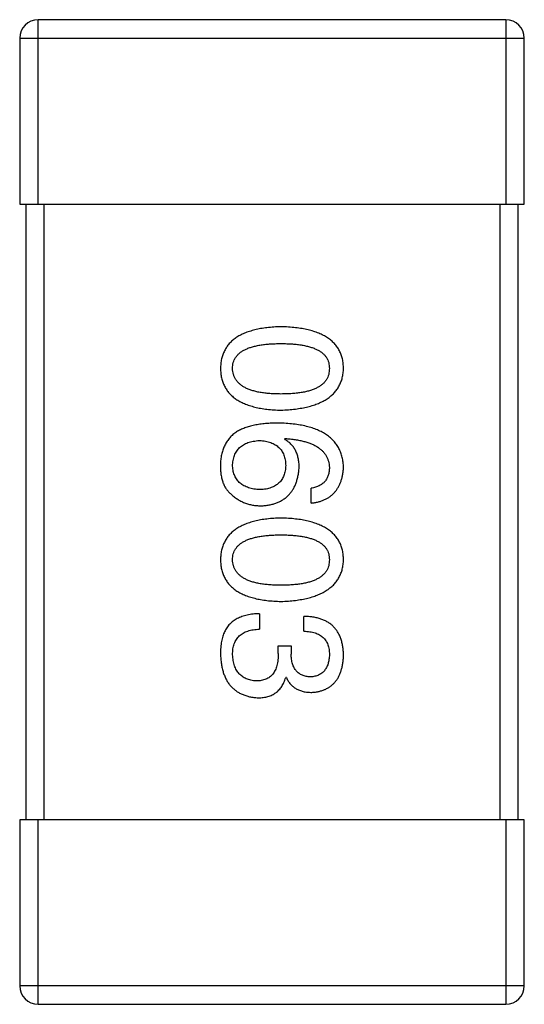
# Model space of a CAD drawing. Header units: millimetres. Extents: x 42 to 554, y 166 to 335.
# Tile 10 of 256: x 373.606 to 374.426, y 192.164 to 193.764. Entities that reach past the tile are written whole.
import ezdxf

# ---------------------------------------------------------------- set-up
doc = ezdxf.new("R2010")
doc.units = ezdxf.units.MM
doc.header["$LTSCALE"] = 30.734
doc.layers.get('0').update_dxf_attribs({"linetype": 'CONTINUOUS'})

msp = doc.modelspace()

# ---------------------------------------------------------------- linework, layer by layer
at = {"linetype": 'Continuous'}
for p, q in [((373.6358, 193.4643), (373.6358, 193.7643)), ((374.3958, 193.7643), (373.6358, 193.7643)), ((374.3958, 193.7643), (374.3958, 193.4643)), ((373.6058, 193.7343), (373.6058, 193.4643)), ((373.6058, 193.7343), (374.4258, 193.7343)), ((374.4258, 193.4643), (374.4258, 193.7343)), ((373.6058, 193.4643), (374.4258, 193.4643)), ((373.6158, 193.4643), (373.6158, 192.4643)), ((373.6458, 192.4643), (373.6458, 193.4643)), ((374.3858, 193.4643), (374.3858, 192.4643)), ((374.4158, 192.4643), (374.4158, 193.4643)), ((374.0359, 193.0826), (374.037, 193.0837)), ((374.0796, 192.9788), (374.0796, 193.0028)), ((373.9954, 192.799), (373.9954, 192.7739)), ((374.0676, 192.7706), (374.0676, 192.7947)), ((374.026, 192.7346), (374.026, 192.7466)), ((374.026, 192.7466), (374.0468, 192.7466)), ((374.0468, 192.7466), (374.0468, 192.7335)), ((374.0392, 192.6952), (374.0381, 192.6952)), ((373.6058, 192.4643), (373.6058, 192.1943)), ((374.4258, 192.4643), (373.6058, 192.4643)), ((373.6358, 192.1643), (373.6358, 192.4643)), ((374.3958, 192.4643), (374.3958, 192.1643)), ((374.4258, 192.1943), (374.4258, 192.4643)), ((374.4258, 192.1943), (373.6058, 192.1943)), ((373.6358, 192.1643), (374.3958, 192.1643))]:
    msp.add_line(p, q, dxfattribs=at)
for centre, start, end in [((373.6358, 193.7343), 90, 180), ((374.3958, 193.7343), 0, 90), ((373.6358, 192.1943), 180, 270), ((374.3958, 192.1943), 270, 0)]:
    msp.add_arc(centre, 0.03, start, end, dxfattribs=at)
for points, knots in [([(374.0304, 193.2653), (374.0265, 193.2652), (374.0189, 193.2649), (374.0078, 193.2639), (373.9975, 193.2625), (373.988, 193.2604), (373.9792, 193.2579), (373.9711, 193.2549), (373.9638, 193.2515), (373.9572, 193.2474), (373.9514, 193.243), (373.9463, 193.238), (373.942, 193.2325), (373.9385, 193.2264), (373.9357, 193.2199), (373.9337, 193.2129), (373.9324, 193.2054), (373.9322, 193.2002), (373.9321, 193.1976)], [0, 0, 0, 0, 0.087693, 0.170223, 0.247496, 0.319826, 0.387768, 0.451403, 0.511459, 0.568358, 0.622671, 0.675251, 0.726739, 0.778422, 0.830759, 0.884394, 0.940865, 1, 1, 1, 1]), ([(374.1321, 193.1976), (374.1319, 193.2002), (374.1317, 193.2054), (374.1304, 193.2129), (374.1283, 193.2199), (374.1255, 193.2265), (374.1218, 193.2325), (374.1173, 193.238), (374.1121, 193.243), (374.1061, 193.2475), (374.0993, 193.2515), (374.0917, 193.2549), (374.0834, 193.258), (374.0743, 193.2604), (374.0644, 193.2625), (374.0538, 193.2639), (374.0424, 193.2649), (374.0345, 193.2652), (374.0304, 193.2653)], [0, 0, 0, 0, 0.057911, 0.113262, 0.165956, 0.217443, 0.268511, 0.319665, 0.372, 0.426129, 0.483365, 0.543779, 0.607756, 0.676562, 0.749704, 0.827713, 0.911177, 1, 1, 1, 1]), ([(373.9517, 193.1976), (373.9518, 193.1992), (373.9519, 193.2024), (373.9528, 193.207), (373.9543, 193.2114), (373.9566, 193.2153), (373.9594, 193.219), (373.9628, 193.2224), (373.9668, 193.2254), (373.9715, 193.228), (373.9767, 193.2304), (373.9826, 193.2325), (373.9891, 193.2341), (373.9962, 193.2356), (374.0039, 193.2367), (374.0122, 193.2374), (374.0211, 193.2379), (374.0272, 193.238), (374.0304, 193.238)], [0, 0, 0, 0, 0.049766, 0.097012, 0.143225, 0.188786, 0.235079, 0.282962, 0.333687, 0.387747, 0.445963, 0.508657, 0.576545, 0.649868, 0.72822, 0.812712, 0.903543, 1, 1, 1, 1]), ([(374.0304, 193.238), (374.0336, 193.238), (374.0397, 193.2379), (374.0487, 193.2374), (374.057, 193.2367), (374.0647, 193.2356), (374.0718, 193.2341), (374.0782, 193.2325), (374.0841, 193.2304), (374.0894, 193.228), (374.094, 193.2254), (374.0981, 193.2224), (374.1015, 193.219), (374.1043, 193.2154), (374.1065, 193.2114), (374.108, 193.207), (374.1089, 193.2024), (374.109, 193.1992), (374.1091, 193.1976)], [0, 0, 0, 0, 0.096452, 0.187278, 0.271765, 0.350519, 0.423437, 0.491321, 0.554011, 0.612224, 0.666281, 0.717003, 0.764884, 0.811423, 0.856783, 0.902993, 0.950236, 1, 1, 1, 1]), ([(373.9321, 193.1976), (373.9322, 193.1949), (373.9324, 193.1898), (373.9337, 193.1822), (373.9357, 193.1752), (373.9385, 193.1687), (373.942, 193.1627), (373.9463, 193.1572), (373.9514, 193.1522), (373.9572, 193.1477), (373.9638, 193.1437), (373.9711, 193.1402), (373.9792, 193.1372), (373.988, 193.1347), (373.9975, 193.1327), (374.0078, 193.1312), (374.0189, 193.1302), (374.0265, 193.13), (374.0304, 193.1298)], [0, 0, 0, 0, 0.059134, 0.115603, 0.169236, 0.221572, 0.273254, 0.32474, 0.377319, 0.431815, 0.488555, 0.548609, 0.612242, 0.680182, 0.75251, 0.829782, 0.91231, 1, 1, 1, 1]), ([(374.0304, 193.156), (374.0273, 193.1561), (374.0212, 193.1561), (374.0124, 193.1566), (374.0042, 193.1574), (373.9966, 193.1585), (373.9895, 193.16), (373.9831, 193.1618), (373.9773, 193.1638), (373.972, 193.1663), (373.9674, 193.169), (373.9633, 193.1722), (373.9598, 193.1756), (373.957, 193.1793), (373.9547, 193.1834), (373.9531, 193.1879), (373.952, 193.1926), (373.9518, 193.1959), (373.9517, 193.1976)], [0, 0, 0, 0, 0.094834, 0.184067, 0.267029, 0.344713, 0.417334, 0.484367, 0.546941, 0.604717, 0.65953, 0.710539, 0.759381, 0.806382, 0.853027, 0.900623, 0.949121, 1, 1, 1, 1]), ([(374.0304, 193.1298), (374.0344, 193.13), (374.0422, 193.1303), (374.0536, 193.1315), (374.0641, 193.1331), (374.0739, 193.1351), (374.0829, 193.1377), (374.0912, 193.1407), (374.0988, 193.1442), (374.1055, 193.1482), (374.1115, 193.1527), (374.1168, 193.1577), (374.1213, 193.1632), (374.125, 193.1691), (374.128, 193.1756), (374.1302, 193.1825), (374.1316, 193.1899), (374.1319, 193.195), (374.1321, 193.1976)], [0, 0, 0, 0, 0.088475, 0.171606, 0.249595, 0.322626, 0.391327, 0.455765, 0.516374, 0.573675, 0.628522, 0.681161, 0.732559, 0.783563, 0.83504, 0.887639, 0.942585, 1, 1, 1, 1]), ([(374.1091, 193.1976), (374.109, 193.1959), (374.1089, 193.1926), (374.108, 193.1879), (374.1065, 193.1834), (374.1043, 193.1793), (374.1015, 193.1756), (374.0981, 193.1721), (374.094, 193.1691), (374.0894, 193.1663), (374.0841, 193.1638), (374.0782, 193.1617), (374.0718, 193.16), (374.0647, 193.1585), (374.057, 193.1574), (374.0487, 193.1566), (374.0397, 193.1561), (374.0336, 193.1561), (374.0304, 193.156)], [0, 0, 0, 0, 0.050604, 0.098688, 0.145699, 0.191791, 0.238625, 0.286717, 0.337546, 0.391814, 0.449755, 0.512106, 0.579685, 0.652048, 0.730262, 0.814146, 0.904281, 1, 1, 1, 1]), ([(374.026, 193.1088), (374.0225, 193.1088), (374.0156, 193.1087), (374.0056, 193.108), (373.9962, 193.107), (373.9874, 193.1054), (373.9792, 193.1034), (373.9716, 193.101), (373.9647, 193.0981), (373.9604, 193.0957), (373.9583, 193.0946)], [0, 0, 0, 0, 0.151498, 0.29521, 0.430242, 0.557137, 0.677306, 0.790845, 0.898111, 1, 1, 1, 1]), ([(374.1321, 193.0367), (374.1319, 193.0395), (374.1315, 193.045), (374.1301, 193.053), (374.1278, 193.0605), (374.1248, 193.0675), (374.1209, 193.0739), (374.1162, 193.0798), (374.1107, 193.0851), (374.1044, 193.0898), (374.0974, 193.0941), (374.0895, 193.0978), (374.0809, 193.101), (374.0714, 193.1036), (374.0612, 193.1058), (374.0502, 193.1073), (374.0384, 193.1084), (374.0302, 193.1087), (374.026, 193.1088)], [0, 0, 0, 0, 0.058957, 0.115262, 0.16907, 0.221312, 0.273147, 0.324961, 0.377649, 0.432026, 0.488925, 0.549039, 0.612912, 0.680653, 0.753056, 0.830314, 0.912483, 1, 1, 1, 1]), ([(373.9583, 193.0946), (373.9563, 193.0931), (373.9523, 193.0902), (373.9471, 193.085), (373.9427, 193.0793), (373.939, 193.0731), (373.9361, 193.0663), (373.934, 193.0591), (373.9325, 193.0513), (373.9322, 193.046), (373.9321, 193.0432)], [0, 0, 0, 0, 0.125033, 0.246266, 0.36603, 0.485265, 0.606781, 0.732144, 0.862551, 1, 1, 1, 1]), ([(373.9517, 193.0389), (373.9518, 193.0405), (373.9519, 193.0436), (373.9526, 193.0481), (373.9535, 193.0523), (373.9548, 193.0562), (373.9564, 193.0598), (373.9583, 193.0632), (373.9606, 193.0662), (373.9632, 193.0689), (373.9661, 193.0715), (373.9693, 193.0736), (373.9729, 193.0755), (373.9768, 193.0771), (373.981, 193.0783), (373.9855, 193.0793), (373.9904, 193.0801), (373.9937, 193.0803), (373.9954, 193.0804)], [0, 0, 0, 0, 0.070403, 0.137196, 0.200053, 0.260887, 0.31876, 0.37535, 0.430743, 0.485927, 0.541678, 0.598832, 0.657726, 0.719441, 0.783504, 0.851852, 0.923533, 1, 1, 1, 1]), ([(373.9954, 193.0804), (373.9971, 193.0803), (374.0004, 193.0801), (374.0051, 193.0794), (374.0095, 193.0784), (374.0137, 193.0771), (374.0174, 193.0756), (374.0209, 193.0737), (374.0241, 193.0717), (374.0269, 193.0692), (374.0294, 193.0666), (374.0316, 193.0636), (374.0336, 193.0604), (374.0351, 193.0568), (374.0363, 193.053), (374.0372, 193.0489), (374.0379, 193.0445), (374.038, 193.0415), (374.0381, 193.04)], [0, 0, 0, 0, 0.076072, 0.148369, 0.216753, 0.281358, 0.342792, 0.401604, 0.458929, 0.514444, 0.569818, 0.625343, 0.681554, 0.739608, 0.800134, 0.863477, 0.929547, 1, 1, 1, 1]), ([(374.0599, 193.0367), (374.0599, 193.0393), (374.0597, 193.0444), (374.0586, 193.0517), (374.0567, 193.0584), (374.0541, 193.0646), (374.0507, 193.0701), (374.0465, 193.0749), (374.0415, 193.0792), (374.0378, 193.0814), (374.0359, 193.0826)], [0, 0, 0, 0, 0.144617, 0.279572, 0.40596, 0.526097, 0.64389, 0.760003, 0.877724, 1, 1, 1, 1]), ([(374.037, 193.0837), (374.0398, 193.0835), (374.0453, 193.0831), (374.0532, 193.0821), (374.0607, 193.0808), (374.0676, 193.0792), (374.074, 193.0773), (374.0798, 193.0751), (374.0852, 193.0727), (374.09, 193.0699), (374.0942, 193.0667), (374.098, 193.0634), (374.1012, 193.0597), (374.1038, 193.0556), (374.106, 193.0513), (374.1076, 193.0467), (374.1087, 193.0418), (374.109, 193.0384), (374.1091, 193.0367)], [0, 0, 0, 0, 0.089218, 0.173709, 0.252753, 0.326963, 0.397099, 0.462534, 0.524018, 0.582178, 0.637235, 0.689955, 0.741228, 0.791618, 0.841661, 0.892925, 0.945259, 1, 1, 1, 1]), ([(373.9321, 193.0432), (373.932, 193.0404), (373.9319, 193.035), (373.9325, 193.0272), (373.9337, 193.0201), (373.9355, 193.0135), (373.9378, 193.0077), (373.9407, 193.0025), (373.9442, 192.9978), (373.947, 192.9953), (373.9484, 192.9941)], [0, 0, 0, 0, 0.156782, 0.301945, 0.436395, 0.561474, 0.678489, 0.78853, 0.894967, 1, 1, 1, 1]), ([(373.9965, 193.0006), (373.9948, 193.0007), (373.9914, 193.0009), (373.9866, 193.0016), (373.982, 193.0026), (373.9778, 193.0037), (373.9739, 193.0052), (373.9703, 193.0069), (373.967, 193.0089), (373.964, 193.0112), (373.9613, 193.0137), (373.959, 193.0165), (373.957, 193.0196), (373.9553, 193.023), (373.9539, 193.0266), (373.9528, 193.0304), (373.9521, 193.0346), (373.9519, 193.0374), (373.9517, 193.0389)], [0, 0, 0, 0, 0.078863, 0.153308, 0.223539, 0.289857, 0.35341, 0.413572, 0.471721, 0.528235, 0.584279, 0.638781, 0.69466, 0.751251, 0.809198, 0.869697, 0.933318, 1, 1, 1, 1]), ([(374.0381, 193.04), (374.038, 193.0385), (374.0379, 193.0355), (374.0372, 193.0313), (374.0364, 193.0273), (374.0352, 193.0236), (374.0336, 193.0202), (374.0318, 193.017), (374.0296, 193.0141), (374.0272, 193.0115), (374.0244, 193.0092), (374.0213, 193.0071), (374.0179, 193.0053), (374.0143, 193.0038), (374.0103, 193.0026), (374.006, 193.0016), (374.0014, 193.0009), (373.9982, 193.0007), (373.9965, 193.0006)], [0, 0, 0, 0, 0.069884, 0.136529, 0.199638, 0.259844, 0.317774, 0.374356, 0.430026, 0.485148, 0.5409, 0.597889, 0.657472, 0.718614, 0.783613, 0.85129, 0.923712, 1, 1, 1, 1]), ([(373.9976, 192.9744), (374, 192.9745), (374.0046, 192.9747), (374.0112, 192.9757), (374.0174, 192.9772), (374.0232, 192.979), (374.0286, 192.9813), (374.0335, 192.9841), (374.0381, 192.9873), (374.0422, 192.991), (374.0459, 192.9952), (374.0493, 192.9997), (374.0521, 193.0048), (374.0545, 193.0103), (374.0565, 193.0162), (374.0581, 193.0227), (374.0593, 193.0295), (374.0597, 193.0342), (374.0599, 193.0367)], [0, 0, 0, 0, 0.071527, 0.139094, 0.20346, 0.264939, 0.323904, 0.381383, 0.437591, 0.493343, 0.549401, 0.606085, 0.664838, 0.725424, 0.788712, 0.855452, 0.925772, 1, 1, 1, 1]), ([(374.1091, 193.0367), (374.109, 193.0344), (374.1089, 193.0301), (374.1074, 193.024), (374.1051, 193.0186), (374.1019, 193.0138), (374.0976, 193.0099), (374.0924, 193.0067), (374.0864, 193.0043), (374.0819, 193.0033), (374.0796, 193.0028)], [0, 0, 0, 0, 0.136586, 0.261496, 0.378089, 0.490612, 0.605522, 0.725767, 0.8561, 1, 1, 1, 1]), ([(374.0796, 192.9788), (374.0816, 192.979), (374.0855, 192.9795), (374.0911, 192.9808), (374.0964, 192.9823), (374.1013, 192.9843), (374.1059, 192.9867), (374.1101, 192.9894), (374.1139, 192.9925), (374.1174, 192.9959), (374.1205, 192.9997), (374.1232, 193.0039), (374.1256, 193.0085), (374.1277, 193.0134), (374.1293, 193.0187), (374.1306, 193.0244), (374.1315, 193.0304), (374.1319, 193.0346), (374.1321, 193.0367)], [0, 0, 0, 0, 0.06947, 0.136096, 0.199592, 0.260665, 0.319672, 0.377156, 0.433415, 0.489984, 0.546535, 0.604276, 0.663499, 0.725182, 0.788953, 0.855683, 0.926216, 1, 1, 1, 1]), ([(373.9484, 192.9941), (373.9502, 192.9925), (373.9536, 192.9894), (373.9592, 192.9854), (373.965, 192.982), (373.9711, 192.9792), (373.9774, 192.977), (373.9839, 192.9755), (373.9907, 192.9746), (373.9953, 192.9745), (373.9976, 192.9744)], [0, 0, 0, 0, 0.129393, 0.255335, 0.378531, 0.500878, 0.622934, 0.746191, 0.87096, 1, 1, 1, 1]), ([(374.0304, 192.9545), (374.0265, 192.9543), (374.0189, 192.9541), (374.0078, 192.953), (373.9975, 192.9516), (373.988, 192.9496), (373.9792, 192.9471), (373.9711, 192.9441), (373.9638, 192.9406), (373.9572, 192.9366), (373.9514, 192.9321), (373.9463, 192.9271), (373.942, 192.9216), (373.9385, 192.9156), (373.9357, 192.909), (373.9337, 192.902), (373.9324, 192.8945), (373.9322, 192.8894), (373.9321, 192.8867)], [0, 0, 0, 0, 0.087693, 0.170223, 0.247496, 0.319826, 0.387768, 0.451403, 0.511459, 0.568358, 0.622671, 0.675251, 0.726739, 0.778422, 0.830759, 0.884394, 0.940865, 1, 1, 1, 1]), ([(374.1321, 192.8867), (374.1319, 192.8894), (374.1317, 192.8945), (374.1304, 192.9021), (374.1283, 192.909), (374.1255, 192.9156), (374.1218, 192.9216), (374.1173, 192.9271), (374.1121, 192.9321), (374.1061, 192.9366), (374.0993, 192.9406), (374.0917, 192.9441), (374.0834, 192.9471), (374.0743, 192.9496), (374.0644, 192.9516), (374.0538, 192.953), (374.0424, 192.9541), (374.0345, 192.9543), (374.0304, 192.9545)], [0, 0, 0, 0, 0.057911, 0.113262, 0.165956, 0.217443, 0.268511, 0.319665, 0.372, 0.426129, 0.483365, 0.543779, 0.607756, 0.676562, 0.749704, 0.827713, 0.911177, 1, 1, 1, 1]), ([(373.9517, 192.8867), (373.9518, 192.8883), (373.9519, 192.8915), (373.9528, 192.8962), (373.9543, 192.9005), (373.9566, 192.9045), (373.9594, 192.9082), (373.9628, 192.9115), (373.9668, 192.9145), (373.9715, 192.9172), (373.9767, 192.9196), (373.9826, 192.9216), (373.9891, 192.9233), (373.9962, 192.9248), (374.0039, 192.9258), (374.0122, 192.9266), (374.0211, 192.9271), (374.0272, 192.9271), (374.0304, 192.9271)], [0, 0, 0, 0, 0.049766, 0.097012, 0.143225, 0.188786, 0.235079, 0.282962, 0.333687, 0.387747, 0.445963, 0.508657, 0.576545, 0.649868, 0.72822, 0.812712, 0.903543, 1, 1, 1, 1]), ([(374.0304, 192.9271), (374.0336, 192.9271), (374.0397, 192.9271), (374.0487, 192.9266), (374.057, 192.9258), (374.0647, 192.9248), (374.0718, 192.9233), (374.0782, 192.9216), (374.0841, 192.9196), (374.0894, 192.9172), (374.094, 192.9145), (374.0981, 192.9115), (374.1015, 192.9081), (374.1043, 192.9045), (374.1065, 192.9005), (374.108, 192.8962), (374.1089, 192.8915), (374.109, 192.8883), (374.1091, 192.8867)], [0, 0, 0, 0, 0.096452, 0.187278, 0.271765, 0.350519, 0.423437, 0.491321, 0.554011, 0.612224, 0.666281, 0.717003, 0.764884, 0.811423, 0.856783, 0.902993, 0.950236, 1, 1, 1, 1]), ([(373.9321, 192.8867), (373.9322, 192.8841), (373.9324, 192.8789), (373.9337, 192.8714), (373.9357, 192.8644), (373.9385, 192.8578), (373.942, 192.8518), (373.9463, 192.8463), (373.9514, 192.8413), (373.9572, 192.8368), (373.9638, 192.8328), (373.9711, 192.8293), (373.9792, 192.8263), (373.988, 192.8239), (373.9975, 192.8218), (374.0078, 192.8204), (374.0189, 192.8194), (374.0265, 192.8191), (374.0304, 192.819)], [0, 0, 0, 0, 0.059134, 0.115603, 0.169236, 0.221572, 0.273254, 0.32474, 0.377319, 0.431815, 0.488555, 0.548609, 0.612242, 0.680182, 0.75251, 0.829782, 0.91231, 1, 1, 1, 1]), ([(374.0304, 192.8452), (374.0273, 192.8452), (374.0212, 192.8453), (374.0124, 192.8458), (374.0042, 192.8466), (373.9966, 192.8477), (373.9895, 192.8491), (373.9831, 192.8509), (373.9773, 192.853), (373.972, 192.8554), (373.9674, 192.8582), (373.9633, 192.8613), (373.9598, 192.8647), (373.957, 192.8685), (373.9547, 192.8726), (373.9531, 192.877), (373.952, 192.8818), (373.9518, 192.885), (373.9517, 192.8867)], [0, 0, 0, 0, 0.094834, 0.184067, 0.267029, 0.344713, 0.417334, 0.484367, 0.546941, 0.604717, 0.65953, 0.710539, 0.759381, 0.806382, 0.853027, 0.900623, 0.949121, 1, 1, 1, 1]), ([(374.0304, 192.819), (374.0344, 192.8191), (374.0422, 192.8195), (374.0536, 192.8206), (374.0641, 192.8222), (374.0739, 192.8243), (374.0829, 192.8268), (374.0912, 192.8298), (374.0988, 192.8333), (374.1055, 192.8374), (374.1115, 192.8419), (374.1168, 192.8468), (374.1213, 192.8523), (374.125, 192.8582), (374.128, 192.8647), (374.1302, 192.8716), (374.1316, 192.879), (374.1319, 192.8841), (374.1321, 192.8867)], [0, 0, 0, 0, 0.088475, 0.171606, 0.249595, 0.322626, 0.391327, 0.455765, 0.516374, 0.573675, 0.628522, 0.681161, 0.732559, 0.783563, 0.83504, 0.887639, 0.942585, 1, 1, 1, 1]), ([(374.1091, 192.8867), (374.109, 192.885), (374.1089, 192.8818), (374.108, 192.877), (374.1065, 192.8726), (374.1043, 192.8684), (374.1015, 192.8647), (374.0981, 192.8613), (374.094, 192.8582), (374.0894, 192.8554), (374.0841, 192.853), (374.0782, 192.8509), (374.0718, 192.8491), (374.0647, 192.8477), (374.057, 192.8466), (374.0487, 192.8458), (374.0397, 192.8453), (374.0336, 192.8452), (374.0304, 192.8452)], [0, 0, 0, 0, 0.050604, 0.098688, 0.145699, 0.191791, 0.238625, 0.286717, 0.337546, 0.391814, 0.449755, 0.512106, 0.579685, 0.652048, 0.730262, 0.814146, 0.904281, 1, 1, 1, 1]), ([(373.9954, 192.799), (373.9937, 192.799), (373.9902, 192.7988), (373.9851, 192.7984), (373.9802, 192.7977), (373.9756, 192.7968), (373.9712, 192.7957), (373.967, 192.7945), (373.9631, 192.7929), (373.9594, 192.7912), (373.9559, 192.7892), (373.9527, 192.7871), (373.9498, 192.7847), (373.947, 192.7821), (373.9445, 192.7793), (373.9423, 192.7762), (373.9403, 192.773), (373.9392, 192.7707), (373.9386, 192.7695)], [0, 0, 0, 0, 0.078937, 0.154495, 0.226898, 0.296844, 0.363348, 0.427781, 0.48946, 0.549586, 0.607902, 0.664733, 0.720805, 0.776157, 0.831175, 0.886736, 0.943094, 1, 1, 1, 1]), ([(374.1321, 192.7313), (374.132, 192.7338), (374.1318, 192.7387), (374.1309, 192.7458), (374.1296, 192.7524), (374.1277, 192.7585), (374.1254, 192.7642), (374.1226, 192.7694), (374.1193, 192.7741), (374.1155, 192.7783), (374.1112, 192.7821), (374.1064, 192.7854), (374.1011, 192.7881), (374.0953, 192.7904), (374.0891, 192.7922), (374.0823, 192.7936), (374.0751, 192.7944), (374.0701, 192.7946), (374.0676, 192.7947)], [0, 0, 0, 0, 0.073232, 0.142595, 0.207997, 0.270074, 0.329156, 0.386529, 0.441846, 0.496976, 0.551877, 0.607941, 0.665637, 0.725446, 0.788542, 0.855101, 0.925196, 1, 1, 1, 1]), ([(373.9386, 192.7695), (373.9381, 192.7684), (373.937, 192.7661), (373.9357, 192.7623), (373.9345, 192.7582), (373.9337, 192.7539), (373.9329, 192.7492), (373.9324, 192.7442), (373.9321, 192.7389), (373.9321, 192.7353), (373.9321, 192.7335)], [0, 0, 0, 0, 0.101955, 0.208983, 0.322698, 0.44339, 0.570851, 0.70629, 0.84885, 1, 1, 1, 1]), ([(373.9517, 192.7324), (373.9518, 192.734), (373.9518, 192.7372), (373.9523, 192.7418), (373.9532, 192.7461), (373.9544, 192.7501), (373.9559, 192.7538), (373.9578, 192.7572), (373.9601, 192.7603), (373.9626, 192.763), (373.9656, 192.7655), (373.9688, 192.7676), (373.9724, 192.7695), (373.9764, 192.771), (373.9807, 192.7722), (373.9853, 192.7731), (373.9902, 192.7737), (373.9937, 192.7738), (373.9954, 192.7739)], [0, 0, 0, 0, 0.071272, 0.13882, 0.201858, 0.262757, 0.320043, 0.376709, 0.431462, 0.486034, 0.541209, 0.597703, 0.65589, 0.717768, 0.782056, 0.850407, 0.92277, 1, 1, 1, 1]), ([(374.0676, 192.7706), (374.0692, 192.7706), (374.0725, 192.7704), (374.0772, 192.7698), (374.0816, 192.7691), (374.0857, 192.7679), (374.0894, 192.7665), (374.0929, 192.7648), (374.096, 192.7628), (374.0988, 192.7606), (374.1012, 192.758), (374.1033, 192.7552), (374.1051, 192.7521), (374.1066, 192.7487), (374.1077, 192.745), (374.1085, 192.741), (374.109, 192.7368), (374.1091, 192.7339), (374.1091, 192.7324)], [0, 0, 0, 0, 0.078134, 0.15164, 0.221358, 0.286689, 0.348614, 0.407697, 0.464247, 0.520153, 0.574432, 0.629291, 0.684538, 0.742032, 0.801329, 0.863637, 0.930123, 1, 1, 1, 1]), ([(373.9321, 192.7335), (373.9322, 192.7307), (373.9324, 192.7254), (373.9334, 192.7176), (373.9348, 192.7104), (373.9366, 192.7037), (373.9388, 192.6975), (373.9416, 192.6917), (373.9447, 192.6865), (373.9483, 192.6818), (373.9524, 192.6776), (373.9569, 192.6739), (373.9619, 192.6706), (373.9673, 192.668), (373.9732, 192.6658), (373.9795, 192.6641), (373.9862, 192.6629), (373.9909, 192.6626), (373.9933, 192.6624)], [0, 0, 0, 0, 0.078078, 0.151942, 0.221594, 0.28726, 0.350176, 0.409768, 0.467648, 0.523784, 0.578904, 0.634014, 0.689819, 0.746826, 0.805875, 0.867063, 0.931764, 1, 1, 1, 1]), ([(373.99, 192.6897), (373.9885, 192.6899), (373.9857, 192.6901), (373.9815, 192.6908), (373.9777, 192.6918), (373.9741, 192.6932), (373.9707, 192.6948), (373.9676, 192.6967), (373.9649, 192.699), (373.9623, 192.7014), (373.96, 192.7043), (373.9581, 192.7074), (373.9563, 192.7109), (373.9548, 192.7146), (373.9537, 192.7186), (373.9528, 192.7229), (373.9521, 192.7275), (373.9518, 192.7307), (373.9517, 192.7324)], [0, 0, 0, 0, 0.068514, 0.133941, 0.195994, 0.255362, 0.312994, 0.369441, 0.424687, 0.480522, 0.537148, 0.594801, 0.654411, 0.716817, 0.781981, 0.850498, 0.923306, 1, 1, 1, 1]), ([(374.026, 192.7346), (374.026, 192.7327), (374.026, 192.7292), (374.0255, 192.7242), (374.0249, 192.7194), (374.0238, 192.715), (374.0226, 192.711), (374.0211, 192.7073), (374.0192, 192.7039), (374.0171, 192.7009), (374.0147, 192.6983), (374.012, 192.696), (374.009, 192.694), (374.0058, 192.6925), (374.0022, 192.6912), (373.9984, 192.6904), (373.9943, 192.6898), (373.9914, 192.6898), (373.99, 192.6897)], [0, 0, 0, 0, 0.082495, 0.159728, 0.232496, 0.300725, 0.365163, 0.425859, 0.483728, 0.538892, 0.592921, 0.646195, 0.699968, 0.754746, 0.811387, 0.870806, 0.933482, 1, 1, 1, 1]), ([(374.0785, 192.6963), (374.0773, 192.6964), (374.0748, 192.6965), (374.0713, 192.697), (374.0681, 192.6979), (374.0651, 192.699), (374.0623, 192.7003), (374.0597, 192.702), (374.0573, 192.7039), (374.0552, 192.7061), (374.0533, 192.7086), (374.0517, 192.7113), (374.0503, 192.7143), (374.0491, 192.7176), (374.0482, 192.7212), (374.0475, 192.7251), (374.047, 192.7292), (374.0469, 192.732), (374.0468, 192.7335)], [0, 0, 0, 0, 0.067741, 0.131599, 0.192143, 0.249977, 0.306453, 0.361639, 0.416449, 0.471489, 0.527582, 0.584873, 0.644974, 0.70814, 0.77492, 0.845909, 0.920585, 1, 1, 1, 1]), ([(374.1091, 192.7324), (374.109, 192.731), (374.1089, 192.7283), (374.1084, 192.7245), (374.1077, 192.7208), (374.1069, 192.7174), (374.1057, 192.7143), (374.1043, 192.7114), (374.1028, 192.7088), (374.101, 192.7064), (374.099, 192.7042), (374.0966, 192.7024), (374.0942, 192.7007), (374.0915, 192.6993), (374.0886, 192.6982), (374.0854, 192.6973), (374.082, 192.6966), (374.0797, 192.6964), (374.0785, 192.6963)], [0, 0, 0, 0, 0.078051, 0.151197, 0.220412, 0.286742, 0.34933, 0.409464, 0.467368, 0.52298, 0.578639, 0.633998, 0.690142, 0.746855, 0.805868, 0.867776, 0.932345, 1, 1, 1, 1]), ([(374.0807, 192.6712), (374.0827, 192.6713), (374.0866, 192.6717), (374.0922, 192.6727), (374.0974, 192.6742), (374.1023, 192.676), (374.1069, 192.6784), (374.111, 192.6811), (374.1148, 192.6842), (374.1182, 192.6878), (374.1213, 192.6918), (374.1239, 192.6962), (374.1262, 192.701), (374.1281, 192.7063), (374.1297, 192.7119), (374.1308, 192.718), (374.1317, 192.7245), (374.1319, 192.729), (374.1321, 192.7313)], [0, 0, 0, 0, 0.067521, 0.132139, 0.193339, 0.252064, 0.309083, 0.364848, 0.420021, 0.475612, 0.532002, 0.589602, 0.649896, 0.712634, 0.778603, 0.848416, 0.922155, 1, 1, 1, 1]), ([(373.9933, 192.6624), (373.9947, 192.6624), (373.9975, 192.6625), (374.0016, 192.6629), (374.0055, 192.6635), (374.0091, 192.6644), (374.0127, 192.6656), (374.016, 192.667), (374.0191, 192.6687), (374.022, 192.6706), (374.0247, 192.6727), (374.0272, 192.6752), (374.0295, 192.6779), (374.0317, 192.6809), (374.0335, 192.6841), (374.0353, 192.6875), (374.0368, 192.6913), (374.0376, 192.6939), (374.0381, 192.6952)], [0, 0, 0, 0, 0.071215, 0.138707, 0.20396, 0.266995, 0.327734, 0.387609, 0.445602, 0.503345, 0.561136, 0.618597, 0.677672, 0.738255, 0.799989, 0.863961, 0.930555, 1, 1, 1, 1]), ([(374.0392, 192.6952), (374.0401, 192.6933), (374.042, 192.6896), (374.0457, 192.6846), (374.05, 192.6804), (374.055, 192.677), (374.0606, 192.6744), (374.0667, 192.6725), (374.0735, 192.6714), (374.0782, 192.6712), (374.0807, 192.6712)], [0, 0, 0, 0, 0.125227, 0.244792, 0.361427, 0.478215, 0.59667, 0.722058, 0.856314, 1, 1, 1, 1])]:
    msp.add_open_spline(points, degree=3, knots=knots, dxfattribs=at)

doc.saveas('drawing.dxf')
